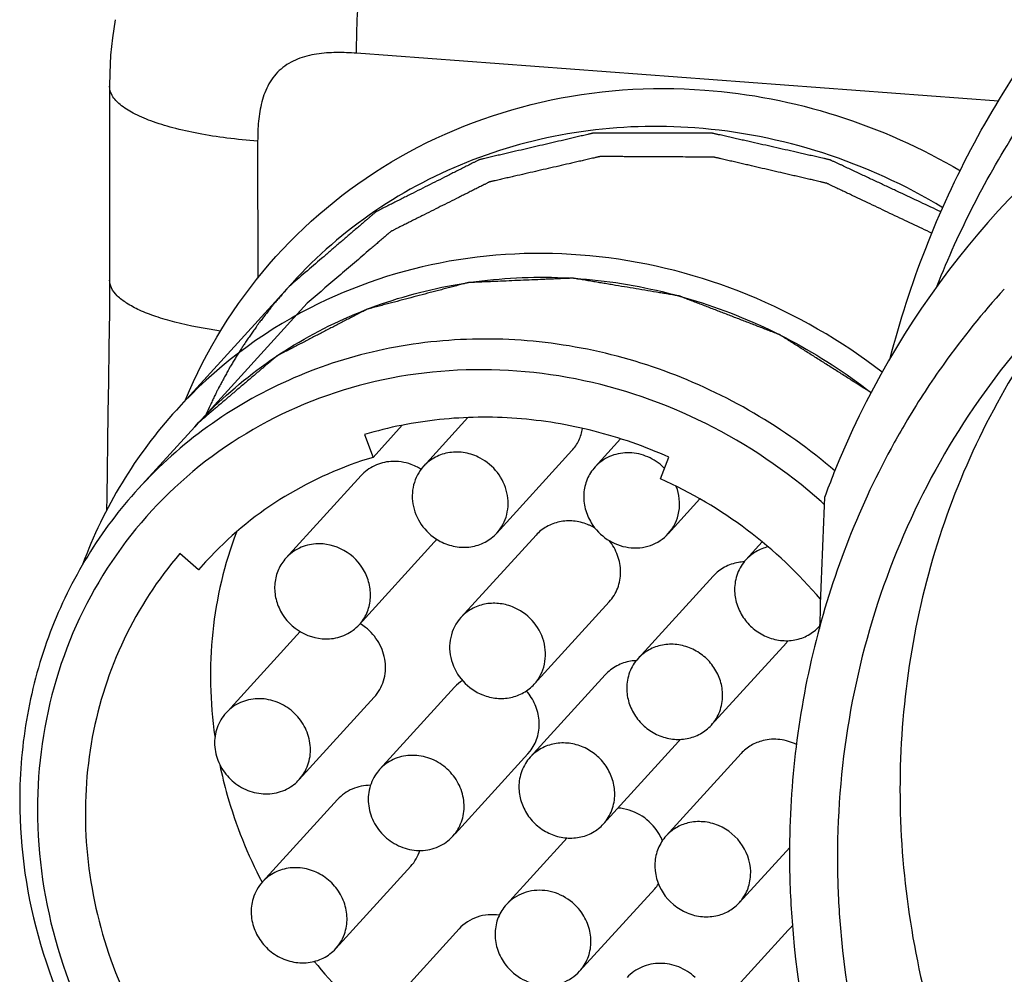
# Model space of a CAD drawing. Header units: millimetres. Extents: x 0 to 420, y 0 to 297.
# Tile 17 of 42: x 156.41 to 164.36, y 110.65 to 118.36. Entities that reach past the tile are written whole.
import ezdxf

# ---------------------------------------------------------------- set-up
doc = ezdxf.new("R2010")
doc.units = ezdxf.units.MM
doc.header["$LTSCALE"] = 23.1
doc.layers.add('COMPONENTS', color=7, linetype='CONTINUOUS')

msp = doc.modelspace()

# ---------------------------------------------------------------- linework, layer by layer
at = {"layer": 'COMPONENTS', "color": 9, "linetype": 'CONTINUOUS'}
for p, q in [((164.30758, 117.70126), (159.12568, 118.08794)), ((158.32718, 117.37835), (158.32736, 116.27055))]:
    msp.add_line(p, q, dxfattribs=at)
at = {"layer": 'COMPONENTS', "color": 7, "linetype": 'CONTINUOUS'}
for p, q in [((157.13119, 117.82173), (157.13144, 116.25572)), ((158.60551, 116.23218), (157.67124, 115.20625)), ((160.02493, 115.14497), (159.66655, 114.75143)), ((157.81911, 115.07159), (157.3646, 114.57249)), ((159.25874, 114.82388), (159.49493, 115.08325)), ((159.19046, 115.00828), (159.25874, 114.82388)), ((161.25757, 114.97314), (161.05086, 114.74616)), ((160.86405, 114.87825), (160.25804, 114.21278)), ((161.57911, 114.65073), (161.64732, 114.82494)), ((159.16165, 114.67627), (158.55564, 114.0108)), ((161.89741, 114.4876), (161.64235, 114.20752)), ((160.57441, 114.19582), (159.9684, 113.53035)), ((159.75314, 114.13763), (159.14713, 113.47216)), ((162.40016, 114.14063), (162.26908, 113.99668)), ((157.84982, 113.91534), (157.69866, 114.0463)), ((157.90612, 113.97885), (157.84982, 113.91534)), ((157.84982, 113.91534), (157.90695, 113.97809)), ((162.0044, 113.86486), (161.39838, 113.1994)), ((161.1659, 113.65718), (160.55989, 112.99171)), ((158.66954, 113.41687), (158.10951, 112.8019)), ((162.59589, 113.32622), (161.98987, 112.66075)), ((161.1337, 113.06758), (160.52769, 112.40211)), ((159.91735, 112.96759), (159.31133, 112.30212)), ((159.26834, 112.88625), (158.66233, 112.22079)), ((161.72519, 112.52894), (161.11918, 111.86347)), ((160.50884, 112.42894), (159.92102, 111.78346)), ((160.50846, 112.42865), (160.52625, 112.44964)), ((162.23111, 112.43209), (161.62509, 111.76662)), ((159.31182, 112.30248), (159.29392, 112.28142)), ((158.97209, 112.06008), (158.36607, 111.39461)), ((159.90234, 111.76312), (159.92024, 111.78418)), ((160.82467, 111.74954), (160.33523, 111.21208)), ((162.62267, 111.6739), (162.21659, 111.22798)), ((159.56358, 111.52143), (158.95756, 110.85597)), ((161.53273, 111.3389), (160.92672, 110.67343)), ((159.95362, 111.01514), (159.3476, 110.34967)), ((162.6101, 111.00503), (162.00409, 110.33956))]:
    msp.add_line(p, q, dxfattribs=at)
at = {"layer": 'COMPONENTS', "color": 2, "linetype": 'CONTINUOUS'}
for p in [(158.72813, 116.06979), (157.84765, 115.10257)]:
    msp.add_line(p, (157.81911, 115.07159), dxfattribs=at)
at = {"layer": 'COMPONENTS', "color": 7, "linetype": 'CONTINUOUS'}
for points in [[(157.17653, 118.35899), (157.15421, 118.21294), (157.1402, 118.07176), (157.13273, 117.92829), (157.13117, 117.82178)], [(157.13143, 116.25559), (157.13027, 115.99769), (157.12684, 115.71014), (157.1224, 115.43778), (157.11794, 115.183), (157.11401, 114.94485), (157.11087, 114.719), (157.1087, 114.50417), (157.10808, 114.39712)]]:
    msp.add_lwpolyline(points, dxfattribs=at)
for centre, radius, start, end in [((169.49879, 112.08584), 7.02276, 125.366707, 158.163978), ((169.19175, 111.78042), 6.54061, 137.685119, 144.510529), ((160.48717, 112.63887), 3.81063, 117.130622, 137.643129), ((169.21797, 111.76208), 6.5726, 144.513069, 149.190887), ((160.49364, 112.6397), 3.81484, 137.717838, 159.779428), ((169.22784, 111.7562), 6.58409, 149.190961, 151.05194), ((159.41928, 114.3663), 0.42645, 57.756698, 62.207077), ((161.3063, 114.43285), 0.43047, 44.663551, 48.49593), ((160.0828, 111.31932), 3.65202, 40.223861, 65.812696), ((169.65072, 112.01481), 7.19022, 158.088932, 159.770522), ((233.00933, 111.26601), 70.1799, 177.3579301, 178.2237519), ((160.00854, 111.23774), 4.31845, 48.148249, 48.405396), ((160.00885, 111.23808), 4.318, 47.936956, 48.148248), ((160.83577, 113.89377), 0.41768, 65.13081, 68.374373), ((160.83164, 113.885), 0.42737, 58.887435, 65.123583), ((159.49823, 114.3698), 0.34479, 317.677664, 322.971634), ((160.06466, 112.01178), 2.92046, 136.44354, 137.65717), ((162.27057, 113.60176), 0.37809, 92.4659, 99.381269), ((158.93211, 113.11109), 0.43096, 52.049362, 58.947378), ((162.34074, 113.55858), 0.34509, 317.680454, 321.43252), ((161.39988, 112.80448), 0.37809, 92.4659, 99.381269), ((160.17389, 112.73355), 0.34725, 123.837877, 137.549689), ((160.17321, 112.65443), 0.43007, 38.907268, 41.05026), ((158.32587, 112.52728), 0.34485, 128.101553, 137.807354), ((161.47005, 112.7613), 0.34509, 317.680454, 321.43252), ((158.4073, 112.45294), 0.34485, 308.101553, 317.807354), ((159.64838, 111.99502), 0.34403, 322.203309, 328.795282), ((161.20301, 111.56865), 0.42279, 29.620344, 34.827153), ((161.20571, 111.57008), 0.41974, 21.956556, 29.634036), ((161.27716, 111.57151), 0.34557, 317.67566, 326.003769), ((162.86515, 110.77273), 0.34498, 129.292043, 137.677291), ((161.79986, 113.20439), 3.88692, 219.105019, 229.62246)]:
    msp.add_arc(centre, radius, start, end, dxfattribs=at)
for points, knots in [([(163.81246, 116.20874), (163.99035, 116.65731), (164.43273, 117.52099), (165.33405, 118.66094), (166.44069, 119.60425), (167.28821, 120.07926), (167.73053, 120.27445)], [0, 0, 0, 0, 0.2503232, 0.4996793, 0.7492018, 1, 1, 1, 1]), ([(163.43283, 115.6213), (163.58872, 116.22498), (164.04364, 117.39525), (164.76933, 118.42057), (165.18578, 118.87784)], [0, 0, 0, 0, 0.5020098, 1, 1, 1, 1]), ([(157.74453, 115.28889), (157.9095, 115.68518), (158.36831, 116.43074), (159.37643, 117.27243), (160.6077, 117.76141), (161.4961, 117.8239), (161.93648, 117.79103)], [0, 0, 0, 0, 0.2476654, 0.4950877, 0.745208, 1, 1, 1, 1]), ([(161.93648, 117.79103), (162.29651, 117.76417), (163.01685, 117.62367), (163.68618, 117.32384), (164.0012, 117.13852)], [0, 0, 0, 0, 0.4969303, 1, 1, 1, 1]), ([(161.85801, 117.48515), (161.55262, 117.50794), (160.93969, 117.48868), (160.05628, 117.26026), (159.25681, 116.84315), (158.80431, 116.45048), (158.60551, 116.23218)], [0, 0, 0, 0, 0.2551422, 0.5062043, 0.7540115, 1, 1, 1, 1]), ([(163.84532, 116.80655), (163.78934, 116.83279), (163.67739, 116.88528), (163.53746, 116.95088), (163.42551, 117.00336), (163.34154, 117.04273), (163.25758, 117.08209), (163.18761, 117.11489), (163.13164, 117.14113), (163.08966, 117.16082), (163.05467, 117.17722), (163.02669, 117.19034), (163.00569, 117.20018), (162.9882, 117.20838), (162.97421, 117.21494), (162.96546, 117.21903), (162.95847, 117.22233), (162.95409, 117.22435), (162.95104, 117.22583), (162.94927, 117.22657), (162.94739, 117.22692), (162.94507, 117.22748), (162.93948, 117.22872), (162.93111, 117.23064), (162.91994, 117.23316), (162.90878, 117.23568), (162.89389, 117.23905), (162.86784, 117.24495), (162.83062, 117.25337), (162.78595, 117.26348), (162.74129, 117.27359), (162.69663, 117.28369), (162.63708, 117.29717), (162.56264, 117.31402), (162.47331, 117.33423), (162.38399, 117.35445), (162.30955, 117.37129), (162.25, 117.38477), (162.20533, 117.39487), (162.16067, 117.40498), (162.11601, 117.41509), (162.07879, 117.42351), (162.05273, 117.42941), (162.03785, 117.43278), (162.02668, 117.4353), (162.01551, 117.43783), (162.00714, 117.43971), (162.00156, 117.441), (161.99923, 117.44148), (161.99737, 117.44199), (161.9955, 117.44207), (161.99221, 117.44202), (161.98752, 117.44205), (161.98001, 117.44204), (161.97062, 117.44205), (161.9556, 117.44205), (161.93683, 117.44206), (161.9143, 117.44207), (161.88426, 117.44208), (161.84672, 117.44209), (161.80166, 117.44211), (161.74159, 117.44213), (161.66649, 117.44215), (161.57638, 117.44218), (161.48627, 117.44221), (161.39616, 117.44224), (161.32106, 117.44227), (161.26099, 117.44229), (161.21593, 117.4423), (161.17839, 117.44232), (161.14835, 117.44233), (161.12582, 117.44233), (161.10329, 117.44234), (161.08452, 117.44235), (161.0695, 117.44235), (161.06012, 117.44236), (161.05261, 117.44236), (161.04697, 117.44236), (161.04228, 117.44235), (161.03899, 117.44238), (161.03712, 117.44234), (161.03569, 117.44246), (161.03437, 117.44203), (161.03256, 117.44164), (161.02942, 117.44089), (161.02492, 117.43985), (161.01953, 117.43859), (161.01234, 117.43691), (161.00336, 117.43481), (160.98898, 117.43145), (160.971, 117.42725), (160.94943, 117.42221), (160.92786, 117.41717), (160.8991, 117.41045), (160.86315, 117.40205), (160.82001, 117.39198), (160.7625, 117.37854), (160.6906, 117.36174), (160.60432, 117.34159), (160.51804, 117.32143), (160.43176, 117.30128), (160.35986, 117.28448), (160.30234, 117.27104), (160.25921, 117.26097), (160.22326, 117.25257), (160.1945, 117.24585), (160.17293, 117.24081), (160.15495, 117.23661), (160.14057, 117.23325), (160.13159, 117.23115), (160.12439, 117.22948), (160.11991, 117.2284), (160.11674, 117.22772), (160.11498, 117.22722), (160.11339, 117.22632), (160.11134, 117.22534), (160.10647, 117.22286), (160.09915, 117.21919), (160.0894, 117.21427), (160.07965, 117.20936), (160.06664, 117.20281), (160.04389, 117.19134), (160.01138, 117.17496), (159.97237, 117.15531), (159.93336, 117.13566), (159.89435, 117.116), (159.84233, 117.0898), (159.77731, 117.05704), (159.69929, 117.01773), (159.62127, 116.97842), (159.55625, 116.94567), (159.50424, 116.91946), (159.46522, 116.89981), (159.42621, 116.88015), (159.3872, 116.8605), (159.35469, 116.84412), (159.33194, 116.83266), (159.31893, 116.8261), (159.30918, 116.82119), (159.29943, 116.81628), (159.29212, 116.81258), (159.28723, 116.81014), (159.28522, 116.80909), (159.28355, 116.80834), (159.28213, 116.80723), (159.27975, 116.80512), (159.2763, 116.8022), (159.27082, 116.79747), (159.26395, 116.79158), (159.25297, 116.78215), (159.23924, 116.77036), (159.22277, 116.75621), (159.2008, 116.73735), (159.17334, 116.71377), (159.14039, 116.68547), (159.09646, 116.64775), (159.04155, 116.60059), (158.97565, 116.544), (158.90975, 116.48741), (158.82189, 116.41195), (158.71205, 116.31764), (158.62419, 116.24218), (158.58026, 116.20445)], [0, 0, 0, 0, 0.03125, 0.0625, 0.078125, 0.09375, 0.109375, 0.125, 0.1328125, 0.140625, 0.1484375, 0.1523438, 0.15625, 0.1601562, 0.1621094, 0.1640625, 0.1650391, 0.1660156, 0.1665039, 0.166748, 0.1669922, 0.1674805, 0.1679688, 0.1699219, 0.171875, 0.1738281, 0.1757812, 0.1796875, 0.1875, 0.1953125, 0.203125, 0.2109375, 0.21875, 0.234375, 0.25, 0.265625, 0.28125, 0.2890625, 0.296875, 0.3046875, 0.3125, 0.3203125, 0.3242188, 0.3261719, 0.328125, 0.3300781, 0.3320312, 0.3325195, 0.3330078, 0.333252, 0.3334961, 0.3339844, 0.3349609, 0.3359375, 0.3378906, 0.3398438, 0.34375, 0.3476562, 0.3515625, 0.359375, 0.3671875, 0.375, 0.390625, 0.40625, 0.421875, 0.4375, 0.453125, 0.4609375, 0.46875, 0.4765625, 0.4804688, 0.484375, 0.4882812, 0.4921875, 0.4941406, 0.4960938, 0.4970703, 0.4980469, 0.4990234, 0.4995117, 0.4997559, 0.5, 0.5002441, 0.5004883, 0.5009766, 0.5019531, 0.5029297, 0.5039062, 0.5058594, 0.5078125, 0.5117188, 0.515625, 0.5195312, 0.5234375, 0.53125, 0.5390625, 0.546875, 0.5625, 0.578125, 0.59375, 0.609375, 0.625, 0.6328125, 0.640625, 0.6484375, 0.6523438, 0.65625, 0.6601562, 0.6621094, 0.6640625, 0.6650391, 0.6660156, 0.6665039, 0.666748, 0.6669922, 0.6674805, 0.6679688, 0.6699219, 0.671875, 0.6738281, 0.6757812, 0.6796875, 0.6875, 0.6953125, 0.703125, 0.7109375, 0.71875, 0.734375, 0.75, 0.765625, 0.78125, 0.7890625, 0.796875, 0.8046875, 0.8125, 0.8203125, 0.8242188, 0.8261719, 0.828125, 0.8300781, 0.8320312, 0.8325195, 0.8330078, 0.833252, 0.8334961, 0.8339844, 0.8349609, 0.8359375, 0.8378906, 0.8398438, 0.84375, 0.8476562, 0.8515625, 0.859375, 0.8671875, 0.875, 0.890625, 0.90625, 0.921875, 0.9375, 0.96875, 1, 1, 1, 1]), ([(163.85984, 116.84076), (163.55542, 117.02404), (162.90721, 117.32051), (162.2075, 117.45907), (161.85801, 117.48515)], [0, 0, 0, 0, 0.5034584, 1, 1, 1, 1]), ([(163.37021, 115.51126), (163.03898, 115.76619), (162.31008, 116.18746), (161.10069, 116.50036), (159.87338, 116.46779), (159.10132, 116.21095), (158.74945, 116.03021)], [0, 0, 0, 0, 0.2564848, 0.509429, 0.7572594, 1, 1, 1, 1]), ([(157.81907, 115.07155), (157.98154, 115.24996), (158.34447, 115.57584), (158.97687, 115.94758), (159.67643, 116.19094), (160.41839, 116.29754), (161.17709, 116.26418), (161.92649, 116.09233), (162.64076, 115.78835), (163.07711, 115.50472), (163.28178, 115.3451)], [0, 0, 0, 0, 0.1205579, 0.2417765, 0.3642167, 0.4882586, 0.6140534, 0.7415109, 0.8703209, 1, 1, 1, 1]), ([(158.58026, 116.20445), (158.56397, 116.1856), (158.53955, 116.15731), (158.50698, 116.1196), (158.48663, 116.09602), (158.47033, 116.07718), (158.4602, 116.06535), (158.45196, 116.05601), (158.44615, 116.04869), (158.44044, 116.04128), (158.42898, 116.02652), (158.4118, 116.00436), (158.38889, 115.97481), (158.36979, 115.95019), (158.35452, 115.9305), (158.34497, 115.91818), (158.33734, 115.90835), (158.33256, 115.90214), (158.32874, 115.89733), (158.32494, 115.89195), (158.31829, 115.88226), (158.30878, 115.86856), (158.29358, 115.84657), (158.27458, 115.8191), (158.25557, 115.79162), (158.24037, 115.76964), (158.22896, 115.75315), (158.21948, 115.73942), (158.2128, 115.72979), (158.20904, 115.72431), (158.20605, 115.72014), (158.20374, 115.7162), (158.20043, 115.71086), (158.19474, 115.70156), (158.18655, 115.68826), (158.17676, 115.6723), (158.16369, 115.65101), (158.14735, 115.62441), (158.13101, 115.5978), (158.11794, 115.57653), (158.10978, 115.56319), (158.10405, 115.55395), (158.1008, 115.54852), (158.09762, 115.54251), (158.09363, 115.5352), (158.08725, 115.5234), (158.07927, 115.50868), (158.0665, 115.48511), (158.05054, 115.45566), (158.03139, 115.42031), (158.01704, 115.39379), (158.00745, 115.37612), (158.0035, 115.36876), (158.00022, 115.36286), (157.99737, 115.35699), (157.99256, 115.34672), (157.9856, 115.33204), (157.97451, 115.30856), (157.96064, 115.2792), (157.93845, 115.23224), (157.9218, 115.19701), (157.9107, 115.17353)], [0, 0, 0, 0, 0.0625, 0.09375, 0.125, 0.140625, 0.15625, 0.1640625, 0.171875, 0.1796875, 0.1875, 0.21875, 0.25, 0.28125, 0.296875, 0.3125, 0.3203125, 0.328125, 0.3320312, 0.3359375, 0.34375, 0.359375, 0.375, 0.40625, 0.4375, 0.453125, 0.46875, 0.484375, 0.4921875, 0.4960938, 0.5, 0.5039062, 0.5078125, 0.515625, 0.53125, 0.546875, 0.5625, 0.59375, 0.625, 0.640625, 0.65625, 0.6640625, 0.6679688, 0.671875, 0.6796875, 0.6875, 0.703125, 0.71875, 0.75, 0.78125, 0.8125, 0.8203125, 0.828125, 0.8320312, 0.8359375, 0.84375, 0.859375, 0.875, 0.90625, 0.9375, 1, 1, 1, 1]), ([(164.65102, 115.91428), (164.3886, 115.6261), (163.91616, 114.99676), (163.39594, 113.93397), (163.07806, 112.78376), (163.00799, 111.98665), (163.00806, 111.5867)], [0, 0, 0, 0, 0.2472172, 0.4956453, 0.7463179, 1, 1, 1, 1]), ([(164.6883, 115.88849), (164.3076, 115.35316), (163.7094, 114.14292), (163.51296, 112.80929), (163.51307, 112.14126)], [0, 0, 0, 0, 0.4957946, 1, 1, 1, 1]), ([(162.98938, 114.71343), (162.78553, 114.88816), (162.34698, 115.20111), (161.61995, 115.54382), (160.85001, 115.74735), (160.06544, 115.80371), (159.29495, 115.71049), (158.56699, 115.47053), (157.90903, 115.09265), (157.53256, 114.7569), (157.36465, 114.57253)], [0, 0, 0, 0, 0.1296405, 0.2585204, 0.3860926, 0.5119881, 0.6360732, 0.7584787, 0.8795908, 1, 1, 1, 1]), ([(162.87537, 114.46734), (162.59528, 114.71597), (161.97048, 115.13985), (160.91047, 115.50508), (159.80831, 115.57094), (158.75101, 115.32879), (157.82372, 114.79522), (157.1034, 114.01168), (156.64952, 113.04397), (156.54898, 112.33366), (156.54904, 111.97796)], [0, 0, 0, 0, 0.1305969, 0.2597538, 0.3865121, 0.5106283, 0.632688, 0.7539566, 0.875967, 1, 1, 1, 1]), ([(161.64732, 114.82494), (161.45265, 114.91211), (161.04999, 115.05306), (160.42304, 115.15655), (159.7955, 115.14811), (159.38722, 115.06702), (159.19046, 115.00828)], [0, 0, 0, 0, 0.2546336, 0.5063962, 0.7548575, 1, 1, 1, 1]), ([(160.86407, 114.87828), (160.88647, 114.90288), (160.92447, 114.95926), (160.94475, 115.02409), (160.95028, 115.05727)], [0, 0, 0, 0, 0.4972402, 1, 1, 1, 1]), ([(160.12302, 114.81871), (160.0854, 114.83852), (160.00448, 114.86671), (159.87766, 114.86931), (159.75904, 114.83148), (159.6936, 114.78112), (159.66666, 114.75155)], [0, 0, 0, 0, 0.2580926, 0.5105876, 0.7571888, 1, 1, 1, 1]), ([(163.46637, 114.94302), (163.1893, 114.44211), (162.76128, 113.35529), (162.62093, 112.19675), (162.62102, 111.61558)], [0, 0, 0, 0, 0.4962118, 1, 1, 1, 1]), ([(159.25874, 114.82388), (159.01025, 114.74969), (158.53217, 114.53862), (158.12517, 114.21029), (157.94821, 114.02418)], [0, 0, 0, 0, 0.5024372, 1, 1, 1, 1]), ([(159.40225, 114.79039), (159.35671, 114.7873), (159.26666, 114.76465), (159.19179, 114.70935), (159.16164, 114.67624)], [0, 0, 0, 0, 0.5047734, 1, 1, 1, 1]), ([(159.61812, 114.74355), (159.60143, 114.75234), (159.53364, 114.78256), (159.45742, 114.79413), (159.40225, 114.79039)], [0, 0, 0, 0, 0.2544137, 1, 1, 1, 1]), ([(160.25793, 114.21267), (160.29613, 114.25459), (160.3384, 114.33445), (160.3527, 114.44978), (160.33998, 114.56904), (160.273, 114.70973), (160.17692, 114.79031), (160.12302, 114.81871)], [0, 0, 0, 0, 0.2397502, 0.3627923, 0.4879762, 0.7424716, 1, 1, 1, 1]), ([(161.59156, 114.75523), (161.5531, 114.78926), (161.46394, 114.84343), (161.31231, 114.87087), (161.1645, 114.83985), (161.08306, 114.78152), (161.05081, 114.7461)], [0, 0, 0, 0, 0.2586748, 0.5122936, 0.7587268, 1, 1, 1, 1]), ([(159.66666, 114.75155), (159.62846, 114.70962), (159.58618, 114.62976), (159.57189, 114.51443), (159.5846, 114.39518), (159.65158, 114.25448), (159.74766, 114.1739), (159.80157, 114.14551)], [0, 0, 0, 0, 0.2397502, 0.3627923, 0.4879762, 0.7424716, 1, 1, 1, 1]), ([(161.05081, 114.7461), (161.0244, 114.7171), (160.98101, 114.64883), (160.95373, 114.52998), (160.96588, 114.40637), (160.99912, 114.32936), (161.02105, 114.29395)], [0, 0, 0, 0, 0.2429862, 0.4896284, 0.7420287, 1, 1, 1, 1]), ([(157.36465, 114.57253), (157.21153, 114.40442), (156.93587, 114.03727), (156.63233, 113.41724), (156.44687, 112.74621), (156.40598, 112.28118), (156.40602, 112.04786)], [0, 0, 0, 0, 0.2472238, 0.4956582, 0.7463256, 1, 1, 1, 1]), ([(161.64241, 114.20758), (161.68676, 114.25629), (161.74844, 114.38491), (161.73158, 114.52537), (161.70718, 114.5891)], [0, 0, 0, 0, 0.4911832, 1, 1, 1, 1]), ([(160.9897, 114.28205), (160.95384, 114.29626), (160.8785, 114.31465), (160.7637, 114.30875), (160.65775, 114.26953), (160.59908, 114.22289), (160.5745, 114.19591)], [0, 0, 0, 0, 0.2574961, 0.5095525, 0.7563849, 1, 1, 1, 1]), ([(161.02105, 114.29395), (161.05355, 114.24146), (161.14221, 114.15019), (161.28986, 114.09361), (161.4115, 114.0907), (161.5268, 114.11508), (161.60371, 114.16507), (161.64241, 114.20758)], [0, 0, 0, 0, 0.2573754, 0.5119783, 0.6372385, 0.7603226, 1, 1, 1, 1]), ([(158.15545, 114.22076), (158.05778, 113.96186), (157.92874, 113.41149), (157.94132, 112.84693), (157.98115, 112.56813)], [0, 0, 0, 0, 0.4955995, 1, 1, 1, 1]), ([(159.80157, 114.14551), (159.83919, 114.12569), (159.92011, 114.0975), (160.04693, 114.0949), (160.16554, 114.13273), (160.23099, 114.1831), (160.25793, 114.21267)], [0, 0, 0, 0, 0.2580926, 0.5105876, 0.7571888, 1, 1, 1, 1]), ([(161.16582, 113.65708), (161.19499, 113.68911), (161.24189, 113.76582), (161.2652, 113.89936), (161.24038, 114.03537), (161.19412, 114.1166), (161.16509, 114.1526)], [0, 0, 0, 0, 0.2421169, 0.4885785, 0.7415288, 1, 1, 1, 1]), ([(158.79624, 114.12492), (158.75073, 114.12184), (158.66074, 114.09921), (158.58589, 114.04399), (158.55575, 114.01091)], [0, 0, 0, 0, 0.5047761, 1, 1, 1, 1]), ([(159.14701, 113.47205), (159.1721, 113.49958), (159.2138, 113.5638), (159.2426, 113.67554), (159.23586, 113.79292), (159.18107, 113.94235), (159.03665, 114.09105), (158.87386, 114.13018), (158.79624, 114.12492)], [0, 0, 0, 0, 0.1201245, 0.2418843, 0.3663007, 0.4934191, 0.7490893, 1, 1, 1, 1]), ([(162.44776, 114.10138), (162.41358, 114.0932), (162.34757, 114.06698), (162.29234, 114.02222), (162.26896, 113.99654)], [0, 0, 0, 0, 0.5029742, 1, 1, 1, 1]), ([(157.69866, 114.0463), (157.51958, 113.83789), (157.2144, 113.3682), (156.95598, 112.56503), (156.9089, 111.70981), (157.07515, 110.85538), (157.44323, 110.05283), (157.99063, 109.3498), (158.68379, 108.78803), (159.22013, 108.52814), (159.49788, 108.43193)], [0, 0, 0, 0, 0.1195106, 0.2402455, 0.3630069, 0.4880659, 0.6151495, 0.743523, 0.8721598, 1, 1, 1, 1]), ([(158.55575, 114.01091), (158.53067, 113.98338), (158.48897, 113.91917), (158.46016, 113.80742), (158.4669, 113.69004), (158.5217, 113.54061), (158.66611, 113.39192), (158.82891, 113.35278), (158.90653, 113.35804)], [0, 0, 0, 0, 0.1201245, 0.2418843, 0.3663007, 0.4934191, 0.7490893, 1, 1, 1, 1]), ([(162.26896, 113.99654), (162.23988, 113.9646), (162.19317, 113.88821), (162.17778, 113.80021), (162.17778, 113.75624)], [0, 0, 0, 0, 0.4955165, 1, 1, 1, 1]), ([(162.20894, 113.97479), (162.16993, 113.96833), (162.09392, 113.94296), (162.03062, 113.89365), (162.00438, 113.86483)], [0, 0, 0, 0, 0.5036759, 1, 1, 1, 1]), ([(162.17778, 113.75624), (162.17779, 113.71696), (162.1903, 113.63718), (162.24311, 113.52785), (162.3252, 113.43679), (162.42917, 113.37224), (162.54577, 113.34004), (162.66458, 113.34342), (162.77457, 113.3824), (162.83535, 113.43034), (162.86068, 113.45817)], [0, 0, 0, 0, 0.1247154, 0.2519509, 0.3805336, 0.5088702, 0.6354338, 0.7592965, 0.8804776, 1, 1, 1, 1]), ([(160.38368, 113.61658), (160.3478, 113.6308), (160.2724, 113.64919), (160.15753, 113.64326), (160.05152, 113.60395), (159.99286, 113.55722), (159.96828, 113.53021)], [0, 0, 0, 0, 0.2574745, 0.5095678, 0.7563815, 1, 1, 1, 1]), ([(160.56001, 112.99185), (160.60051, 113.03635), (160.6442, 113.12244), (160.65474, 113.24558), (160.63485, 113.37178), (160.55355, 113.51662), (160.44366, 113.59281), (160.38368, 113.61658)], [0, 0, 0, 0, 0.2394686, 0.36273, 0.4882792, 0.7432492, 1, 1, 1, 1]), ([(159.96828, 113.53021), (159.92778, 113.48571), (159.88409, 113.39962), (159.87354, 113.27648), (159.89344, 113.15028), (159.97474, 113.00544), (160.08463, 112.92925), (160.1446, 112.90548)], [0, 0, 0, 0, 0.2394686, 0.36273, 0.4882792, 0.7432492, 1, 1, 1, 1]), ([(158.90653, 113.35804), (158.95204, 113.36113), (159.04202, 113.38375), (159.11688, 113.43897), (159.14701, 113.47205)], [0, 0, 0, 0, 0.5047761, 1, 1, 1, 1]), ([(159.26868, 112.88665), (159.30287, 112.9243), (159.35537, 113.01747), (159.36718, 113.17817), (159.31357, 113.33356), (159.24019, 113.41734), (159.19714, 113.45092)], [0, 0, 0, 0, 0.2408717, 0.4873878, 0.7414291, 1, 1, 1, 1]), ([(162.08116, 112.90119), (162.08116, 112.94046), (162.06865, 113.02025), (162.01583, 113.12958), (161.93374, 113.22063), (161.82978, 113.28518), (161.71318, 113.31739), (161.59437, 113.314), (161.48438, 113.27503), (161.4236, 113.22708), (161.39826, 113.19925)], [0, 0, 0, 0, 0.1247154, 0.2519509, 0.3805336, 0.5088702, 0.6354338, 0.7592965, 0.8804776, 1, 1, 1, 1]), ([(161.39826, 113.19925), (161.36919, 113.16731), (161.32248, 113.09093), (161.30708, 113.00293), (161.30709, 112.95895)], [0, 0, 0, 0, 0.4955165, 1, 1, 1, 1]), ([(161.33825, 113.17751), (161.29923, 113.17105), (161.22323, 113.14568), (161.15992, 113.09636), (161.13369, 113.06755)], [0, 0, 0, 0, 0.5036759, 1, 1, 1, 1]), ([(160.1446, 112.90548), (160.18049, 112.89126), (160.25588, 112.87287), (160.37075, 112.8788), (160.47676, 112.91811), (160.53543, 112.96484), (160.56001, 112.99185)], [0, 0, 0, 0, 0.2574745, 0.5095678, 0.7563815, 1, 1, 1, 1]), ([(160.52625, 112.44964), (160.55151, 112.48219), (160.59084, 112.55784), (160.60696, 112.68544), (160.57997, 112.81377), (160.53545, 112.89038), (160.50788, 112.92454)], [0, 0, 0, 0, 0.2421819, 0.4889332, 0.7419161, 1, 1, 1, 1]), ([(161.30709, 112.95895), (161.30709, 112.91968), (161.3196, 112.83989), (161.37242, 112.73057), (161.45451, 112.63951), (161.55847, 112.57496), (161.67507, 112.54275), (161.79388, 112.54614), (161.90387, 112.58512), (161.96465, 112.63306), (161.98999, 112.66089)], [0, 0, 0, 0, 0.1247154, 0.2519509, 0.3805336, 0.5088702, 0.6354338, 0.7592965, 0.8804776, 1, 1, 1, 1]), ([(161.98999, 112.66089), (162.01906, 112.69283), (162.06577, 112.76922), (162.08117, 112.85722), (162.08116, 112.90119)], [0, 0, 0, 0, 0.4955165, 1, 1, 1, 1]), ([(158.66279, 112.22133), (158.69369, 112.2554), (158.74252, 112.33788), (158.76212, 112.48102), (158.72757, 112.62442), (158.64424, 112.74889), (158.52357, 112.83836), (158.38116, 112.88088), (158.23594, 112.87028), (158.1495, 112.82718), (158.11308, 112.79865)], [0, 0, 0, 0, 0.1203868, 0.2431007, 0.3692642, 0.4980633, 0.6273695, 0.7548124, 0.8789152, 1, 1, 1, 1]), ([(158.07038, 112.75889), (158.03948, 112.72482), (157.99065, 112.64234), (157.97104, 112.4992), (158.0056, 112.35579), (158.08892, 112.23133), (158.2096, 112.14186), (158.352, 112.09934), (158.49723, 112.10994), (158.58367, 112.15304), (158.62009, 112.18157)], [0, 0, 0, 0, 0.1203868, 0.2431007, 0.3692642, 0.4980633, 0.6273695, 0.7548124, 0.8789152, 1, 1, 1, 1]), ([(161.21047, 112.10391), (161.21046, 112.14318), (161.19795, 112.22297), (161.14514, 112.33229), (161.06305, 112.42335), (160.95908, 112.4879), (160.84248, 112.52011), (160.72367, 112.51672), (160.61369, 112.47775), (160.5529, 112.4298), (160.52757, 112.40197)], [0, 0, 0, 0, 0.1247154, 0.2519509, 0.3805336, 0.5088702, 0.6354338, 0.7592965, 0.8804776, 1, 1, 1, 1]), ([(162.40719, 112.53616), (162.37353, 112.52785), (162.30856, 112.50161), (162.25414, 112.45739), (162.23106, 112.43204)], [0, 0, 0, 0, 0.5028973, 1, 1, 1, 1]), ([(162.6785, 112.504), (162.63656, 112.52482), (162.54617, 112.55243), (162.45153, 112.54712), (162.40719, 112.53616)], [0, 0, 0, 0, 0.5062477, 1, 1, 1, 1]), ([(159.94264, 111.81678), (159.96647, 111.8561), (159.99895, 111.94635), (159.99311, 112.09082), (159.93575, 112.22672), (159.83481, 112.33636), (159.70352, 112.40578), (159.55862, 112.42549), (159.4193, 112.39221), (159.34254, 112.33622), (159.31174, 112.30255)], [0, 0, 0, 0, 0.1212506, 0.2454924, 0.3730112, 0.5022952, 0.6309947, 0.7570418, 0.8796589, 1, 1, 1, 1]), ([(158.02153, 112.3393), (158.03872, 112.25757), (158.11928, 111.93128), (158.24545, 111.61642), (158.36235, 111.39266)], [0, 0, 0, 0, 0.2485743, 1, 1, 1, 1]), ([(160.52757, 112.40197), (160.49849, 112.37003), (160.45178, 112.29365), (160.43639, 112.20564), (160.43639, 112.16167)], [0, 0, 0, 0, 0.4955165, 1, 1, 1, 1]), ([(159.29392, 112.28142), (159.26488, 112.244), (159.22163, 112.15491), (159.21463, 112.0058), (159.26401, 111.86157), (159.36214, 111.7424), (159.49516, 111.66449), (159.64494, 111.63909), (159.79034, 111.67059), (159.87051, 111.72817), (159.90242, 111.76305)], [0, 0, 0, 0, 0.1207868, 0.2443998, 0.3715326, 0.5008685, 0.6299618, 0.756489, 0.8794617, 1, 1, 1, 1]), ([(159.23783, 112.17507), (159.18796, 112.17497), (159.08811, 112.15529), (159.00491, 112.09613), (158.97206, 112.06006)], [0, 0, 0, 0, 0.505484, 1, 1, 1, 1]), ([(160.43639, 112.16167), (160.4364, 112.1224), (160.44891, 112.04261), (160.50173, 111.93329), (160.58382, 111.84223), (160.68778, 111.77768), (160.80438, 111.74547), (160.92319, 111.74886), (161.03318, 111.78783), (161.09396, 111.83578), (161.11929, 111.86361)], [0, 0, 0, 0, 0.1247154, 0.2519509, 0.3805336, 0.5088702, 0.6354338, 0.7592965, 0.8804776, 1, 1, 1, 1]), ([(161.11929, 111.86361), (161.14837, 111.89555), (161.19508, 111.97193), (161.21048, 112.05994), (161.21047, 112.10391)], [0, 0, 0, 0, 0.4955165, 1, 1, 1, 1]), ([(163.51307, 112.14126), (163.51318, 111.46698), (163.71768, 110.09815), (164.58537, 108.20591), (165.94207, 106.59894), (167.67613, 105.41004), (169.64649, 104.73671), (171.69297, 104.63856), (173.64333, 105.12806), (174.77717, 105.82954), (175.26843, 106.25317)], [0, 0, 0, 0, 0.1243824, 0.2511871, 0.3794115, 0.5076172, 0.6343721, 0.7586847, 0.8803369, 1, 1, 1, 1]), ([(156.40602, 112.04786), (156.40609, 111.65816), (156.52316, 110.86713), (157.02033, 109.77183), (157.7986, 108.83836), (158.79502, 108.14253), (159.92994, 107.74033), (161.11275, 107.66654), (162.2458, 107.92954), (162.91011, 108.32119), (163.19987, 108.55968)], [0, 0, 0, 0, 0.12431, 0.2510325, 0.3791856, 0.5073609, 0.6341456, 0.7585407, 0.8802892, 1, 1, 1, 1]), ([(156.54904, 111.97796), (156.5491, 111.60101), (156.66417, 110.83568), (157.15212, 109.77889), (157.9145, 108.8836), (158.8878, 108.22471), (159.9919, 107.85697), (161.13592, 107.81347), (162.22228, 108.10037), (162.85003, 108.50167), (163.12074, 108.74267)], [0, 0, 0, 0, 0.1244212, 0.2512831, 0.379558, 0.5077849, 0.6345197, 0.7587763, 0.8803648, 1, 1, 1, 1]), ([(161.55007, 111.81011), (161.51439, 111.86139), (161.42001, 111.9486), (161.29708, 111.98716), (161.23567, 111.99154)], [0, 0, 0, 0, 0.5036611, 1, 1, 1, 1]), ([(161.80118, 111.8707), (161.7675, 111.86237), (161.7025, 111.83611), (161.64805, 111.79186), (161.62497, 111.76649)], [0, 0, 0, 0, 0.5028146, 1, 1, 1, 1]), ([(162.21671, 111.22811), (162.24353, 111.25759), (162.2874, 111.32722), (162.32346, 111.48909), (162.26309, 111.70363), (162.09115, 111.84585), (161.926, 111.88681), (161.84114, 111.88057), (161.80118, 111.8707)], [0, 0, 0, 0, 0.1203868, 0.2426488, 0.4926573, 0.7484427, 0.8756827, 1, 1, 1, 1]), ([(161.62497, 111.76649), (161.59815, 111.737), (161.55428, 111.66738), (161.51822, 111.50551), (161.57859, 111.29097), (161.75053, 111.14875), (161.91568, 111.10779), (162.00054, 111.11403), (162.0405, 111.1239)], [0, 0, 0, 0, 0.1203868, 0.2426488, 0.4926573, 0.7484427, 0.8756827, 1, 1, 1, 1]), ([(162.62102, 111.61558), (162.62105, 111.43581), (162.64824, 110.71162), (162.78349, 109.99193), (162.94039, 109.47039)], [0, 0, 0, 0, 0.2481614, 1, 1, 1, 1]), ([(163.00806, 111.5867), (163.00809, 111.42795), (163.03048, 110.78859), (163.14178, 110.15267), (163.27134, 109.6897)], [0, 0, 0, 0, 0.2482409, 1, 1, 1, 1]), ([(159.03319, 110.98961), (159.04565, 111.03072), (159.05575, 111.11929), (159.02526, 111.25006), (158.95369, 111.3663), (158.84912, 111.45507), (158.72314, 111.50662), (158.58954, 111.51479), (158.46362, 111.47807), (158.39424, 111.42557), (158.36597, 111.3945)], [0, 0, 0, 0, 0.122563, 0.2482521, 0.3764567, 0.5054546, 0.6332209, 0.7582313, 0.8801461, 1, 1, 1, 1]), ([(160.94406, 111.14464), (160.90984, 111.19382), (160.82001, 111.27808), (160.64839, 111.33745), (160.47123, 111.31867), (160.37264, 111.25317), (160.33511, 111.21194)], [0, 0, 0, 0, 0.2581223, 0.5128984, 0.7597589, 1, 1, 1, 1]), ([(158.29044, 111.26097), (158.27798, 111.21986), (158.26788, 111.13129), (158.29837, 111.00052), (158.36995, 110.88428), (158.47451, 110.79551), (158.60049, 110.74396), (158.73409, 110.73579), (158.86001, 110.77251), (158.92939, 110.82501), (158.95766, 110.85608)], [0, 0, 0, 0, 0.122563, 0.2482521, 0.3764567, 0.5054546, 0.6332209, 0.7582313, 0.8801461, 1, 1, 1, 1]), ([(160.33511, 111.21194), (160.30753, 111.18163), (160.26267, 111.10978), (160.23697, 110.98468), (160.25432, 110.85567), (160.29298, 110.77666), (160.31789, 110.74086)], [0, 0, 0, 0, 0.2425983, 0.4891532, 0.7417697, 1, 1, 1, 1]), ([(162.0405, 111.1239), (162.07418, 111.13222), (162.13918, 111.15848), (162.19363, 111.20274), (162.21671, 111.22811)], [0, 0, 0, 0, 0.5028146, 1, 1, 1, 1]), ([(160.27775, 111.12588), (160.21868, 111.13459), (160.09619, 111.12538), (159.99265, 111.058), (159.9536, 111.01511)], [0, 0, 0, 0, 0.5072449, 1, 1, 1, 1]), ([(160.92684, 110.67357), (160.95442, 110.70387), (160.99928, 110.77573), (161.02498, 110.90083), (161.00762, 111.02984), (160.96897, 111.10884), (160.94406, 111.14464)], [0, 0, 0, 0, 0.2425983, 0.4891532, 0.7417697, 1, 1, 1, 1]), ([(160.31789, 110.74086), (160.35211, 110.69169), (160.44194, 110.60743), (160.61356, 110.54805), (160.79072, 110.56683), (160.88931, 110.63234), (160.92684, 110.67357)], [0, 0, 0, 0, 0.2581223, 0.5128984, 0.7597589, 1, 1, 1, 1]), ([(161.85897, 110.62322), (161.8207, 110.6589), (161.73109, 110.71628), (161.57698, 110.74691), (161.42592, 110.71701), (161.34263, 110.65786), (161.3098, 110.6218)], [0, 0, 0, 0, 0.2587038, 0.5124183, 0.7588699, 1, 1, 1, 1])]:
    msp.add_open_spline(points, degree=3, knots=knots, dxfattribs=at)
at = {"layer": 'COMPONENTS', "color": 9, "linetype": 'CONTINUOUS'}
for points, knots in [([(159.12568, 118.08794), (159.12564, 118.295), (159.14661, 118.70212), (159.21614, 119.19353), (159.29895, 119.54891), (159.3666, 119.76594), (159.43944, 119.93652), (159.49796, 120.02994), (159.52943, 120.0645)], [0, 0, 0, 0, 0.3041783, 0.5979331, 0.7277135, 0.8399715, 0.9313276, 1, 1, 1, 1]), ([(159.12568, 118.08794), (159.07176, 118.09196), (158.96405, 118.09649), (158.80341, 118.08612), (158.64822, 118.04833), (158.51, 117.96845), (158.41091, 117.84369), (158.35586, 117.69512), (158.33104, 117.53806), (158.32717, 117.43171), (158.32718, 117.37835)], [0, 0, 0, 0, 0.1279288, 0.25477, 0.3798502, 0.5028277, 0.625073, 0.7486042, 0.8737335, 1, 1, 1, 1]), ([(158.32718, 117.37835), (158.24435, 117.38453), (158.08423, 117.4004), (157.85543, 117.43577), (157.64996, 117.48118), (157.47323, 117.5353), (157.32938, 117.59661), (157.22169, 117.66401), (157.15049, 117.73713), (157.13118, 117.79571), (157.13118, 117.82173)], [0, 0, 0, 0, 0.1863266, 0.3607922, 0.5191187, 0.6580078, 0.7749365, 0.8689106, 0.9416047, 1, 1, 1, 1]), ([(158.02751, 115.84419), (157.90372, 115.86154), (157.72738, 115.89393), (157.51061, 115.95722), (157.37962, 116.00784), (157.27407, 116.06306), (157.19549, 116.12226), (157.14449, 116.1857), (157.13147, 116.23374), (157.13144, 116.25559)], [0, 0, 0, 0, 0.3620121, 0.517717, 0.6534889, 0.7680955, 0.8616662, 0.9367133, 1, 1, 1, 1])]:
    msp.add_open_spline(points, degree=3, knots=knots, dxfattribs=at)
at = {"layer": 'COMPONENTS', "color": 2, "linetype": 'CONTINUOUS'}
for points, knots in [([(163.77214, 116.6334), (163.71882, 116.65871), (163.61218, 116.70933), (163.47887, 116.7726), (163.37223, 116.82323), (163.29225, 116.86119), (163.21227, 116.89916), (163.14562, 116.9308), (163.0923, 116.95611), (163.0523, 116.97509), (163.01898, 116.99091), (162.99232, 117.00357), (162.97232, 117.01306), (162.95566, 117.02097), (162.94233, 117.0273), (162.934, 117.03125), (162.92733, 117.03442), (162.92316, 117.03637), (162.92026, 117.0378), (162.91857, 117.03852), (162.91678, 117.03885), (162.91457, 117.0394), (162.90924, 117.04062), (162.90125, 117.04248), (162.8906, 117.04494), (162.87995, 117.04741), (162.86575, 117.05069), (162.8409, 117.05645), (162.8054, 117.06466), (162.7628, 117.07452), (162.72021, 117.08438), (162.67761, 117.09425), (162.62081, 117.10739), (162.54981, 117.12383), (162.46461, 117.14355), (162.37941, 117.16327), (162.30841, 117.17971), (162.25161, 117.19285), (162.20901, 117.20272), (162.16642, 117.21258), (162.12382, 117.22244), (162.08832, 117.23066), (162.06347, 117.23641), (162.04927, 117.23969), (162.03862, 117.24216), (162.02797, 117.24463), (162.01998, 117.24646), (162.01466, 117.24772), (162.01244, 117.24819), (162.01066, 117.24868), (162.00888, 117.24877), (162.00574, 117.24874), (162.00126, 117.24879), (161.99408, 117.24882), (161.98512, 117.24887), (161.97078, 117.24895), (161.95285, 117.24904), (161.93134, 117.24916), (161.90266, 117.24932), (161.86681, 117.24951), (161.82378, 117.24974), (161.76642, 117.25006), (161.69471, 117.25044), (161.60866, 117.25091), (161.52261, 117.25138), (161.43657, 117.25184), (161.36486, 117.25223), (161.30749, 117.25254), (161.26447, 117.25278), (161.22862, 117.25297), (161.19993, 117.25313), (161.17842, 117.25324), (161.15691, 117.25336), (161.13898, 117.25346), (161.12464, 117.25353), (161.11568, 117.25358), (161.10851, 117.25362), (161.10313, 117.25365), (161.09865, 117.25367), (161.09551, 117.25371), (161.09372, 117.25368), (161.09236, 117.2538), (161.09107, 117.25339), (161.08932, 117.25302), (161.08627, 117.2523), (161.08191, 117.25131), (161.07668, 117.2501), (161.0697, 117.2485), (161.06099, 117.24649), (161.04703, 117.24328), (161.0296, 117.23927), (161.00867, 117.23446), (160.98774, 117.22965), (160.95984, 117.22323), (160.92496, 117.21521), (160.88311, 117.20559), (160.82731, 117.19276), (160.75755, 117.17671), (160.67385, 117.15747), (160.59014, 117.13822), (160.50644, 117.11897), (160.43668, 117.10293), (160.38088, 117.09009), (160.33903, 117.08047), (160.30415, 117.07245), (160.27625, 117.06603), (160.25532, 117.06122), (160.23789, 117.05721), (160.22393, 117.054), (160.21522, 117.05199), (160.20824, 117.0504), (160.20389, 117.04937), (160.20081, 117.04872), (160.19911, 117.04824), (160.19759, 117.04739), (160.19563, 117.04645), (160.19098, 117.04409), (160.18399, 117.0406), (160.17467, 117.03592), (160.16535, 117.03125), (160.15293, 117.02502), (160.13119, 117.01411), (160.10013, 116.99853), (160.06285, 116.97983), (160.02558, 116.96113), (159.98831, 116.94243), (159.93861, 116.9175), (159.87649, 116.88634), (159.80194, 116.84894), (159.7274, 116.81154), (159.66527, 116.78038), (159.61558, 116.75545), (159.5783, 116.73675), (159.54103, 116.71805), (159.50376, 116.69935), (159.4727, 116.68377), (159.45095, 116.67286), (159.43853, 116.66663), (159.42921, 116.66195), (159.41989, 116.65729), (159.41291, 116.65377), (159.40824, 116.65145), (159.40632, 116.65044), (159.40472, 116.64973), (159.40336, 116.64867), (159.40107, 116.64664), (159.39776, 116.64384), (159.39248, 116.6393), (159.38587, 116.63364), (159.37531, 116.62458), (159.3621, 116.61326), (159.34625, 116.59967), (159.32512, 116.58156), (159.2987, 116.55891), (159.267, 116.53174), (159.22474, 116.49551), (159.17191, 116.45022), (159.10851, 116.39587), (159.04512, 116.34153), (158.96059, 116.26907), (158.85493, 116.17849), (158.7704, 116.10603), (158.72813, 116.0698)], [0, 0, 0, 0, 0.03125, 0.0625, 0.078125, 0.09375, 0.109375, 0.125, 0.1328125, 0.140625, 0.1484375, 0.1523438, 0.15625, 0.1601562, 0.1621094, 0.1640625, 0.1650391, 0.1660156, 0.1665039, 0.166748, 0.1669922, 0.1674805, 0.1679688, 0.1699219, 0.171875, 0.1738281, 0.1757812, 0.1796875, 0.1875, 0.1953125, 0.203125, 0.2109375, 0.21875, 0.234375, 0.25, 0.265625, 0.28125, 0.2890625, 0.296875, 0.3046875, 0.3125, 0.3203125, 0.3242188, 0.3261719, 0.328125, 0.3300781, 0.3320312, 0.3325195, 0.3330078, 0.333252, 0.3334961, 0.3339844, 0.3349609, 0.3359375, 0.3378906, 0.3398438, 0.34375, 0.3476562, 0.3515625, 0.359375, 0.3671875, 0.375, 0.390625, 0.40625, 0.421875, 0.4375, 0.453125, 0.4609375, 0.46875, 0.4765625, 0.4804688, 0.484375, 0.4882812, 0.4921875, 0.4941406, 0.4960938, 0.4970703, 0.4980469, 0.4990234, 0.4995117, 0.4997559, 0.5, 0.5002441, 0.5004883, 0.5009766, 0.5019531, 0.5029297, 0.5039062, 0.5058594, 0.5078125, 0.5117188, 0.515625, 0.5195312, 0.5234375, 0.53125, 0.5390625, 0.546875, 0.5625, 0.578125, 0.59375, 0.609375, 0.625, 0.6328125, 0.640625, 0.6484375, 0.6523438, 0.65625, 0.6601562, 0.6621094, 0.6640625, 0.6650391, 0.6660156, 0.6665039, 0.666748, 0.6669922, 0.6674805, 0.6679688, 0.6699219, 0.671875, 0.6738281, 0.6757812, 0.6796875, 0.6875, 0.6953125, 0.703125, 0.7109375, 0.71875, 0.734375, 0.75, 0.765625, 0.78125, 0.7890625, 0.796875, 0.8046875, 0.8125, 0.8203125, 0.8242188, 0.8261719, 0.828125, 0.8300781, 0.8320312, 0.8325195, 0.8330078, 0.833252, 0.8334961, 0.8339844, 0.8349609, 0.8359375, 0.8378906, 0.8398438, 0.84375, 0.8476562, 0.8515625, 0.859375, 0.8671875, 0.875, 0.890625, 0.90625, 0.921875, 0.9375, 0.96875, 1, 1, 1, 1]), ([(163.28168, 115.34519), (163.22773, 115.37939), (163.14682, 115.43068), (163.03894, 115.49907), (162.95802, 115.55037), (162.87711, 115.60166), (162.80968, 115.6444), (162.75574, 115.6786), (162.71528, 115.70424), (162.67483, 115.72989), (162.64111, 115.75126), (162.61414, 115.76836), (162.59391, 115.78118), (162.57706, 115.79187), (162.56357, 115.80042), (162.55514, 115.80577), (162.54924, 115.8095), (162.54588, 115.81165), (162.54375, 115.81294), (162.5421, 115.8141), (162.54024, 115.81478), (162.53702, 115.81605), (162.53055, 115.81853), (162.52132, 115.82211), (162.51024, 115.82638), (162.49916, 115.83066), (162.48438, 115.83636), (162.45853, 115.84635), (162.42159, 115.86061), (162.3625, 115.88342), (162.28862, 115.91194), (162.19998, 115.94617), (162.11133, 115.9804), (162.03746, 116.00892), (161.97837, 116.03173), (161.93404, 116.04885), (161.88972, 116.06596), (161.85278, 116.08022), (161.82324, 116.09163), (161.80107, 116.10018), (161.78261, 116.10732), (161.76783, 116.11302), (161.75675, 116.1173), (161.74751, 116.12085), (161.74014, 116.12374), (161.73549, 116.12542), (161.73186, 116.12706), (161.7289, 116.12748), (161.72597, 116.12799), (161.72009, 116.12897), (161.71127, 116.13046), (161.69951, 116.13242), (161.68384, 116.13505), (161.66424, 116.13833), (161.64073, 116.14227), (161.60938, 116.14753), (161.55451, 116.15672), (161.47613, 116.16986), (161.35073, 116.19087), (161.241, 116.20926), (161.14694, 116.22502), (161.09992, 116.2329), (161.05289, 116.24078), (161.00586, 116.24866), (160.96667, 116.25523), (160.93532, 116.26048), (160.91573, 116.26376), (160.90005, 116.26639), (160.89026, 116.26802), (160.88242, 116.26936), (160.87654, 116.27027), (160.87162, 116.27132), (160.86779, 116.27099), (160.86395, 116.27087), (160.85914, 116.27065), (160.85145, 116.27033), (160.84184, 116.26992), (160.8303, 116.26943), (160.81492, 116.26878), (160.7957, 116.26797), (160.77263, 116.26699), (160.74956, 116.26601), (160.7188, 116.26471), (160.68035, 116.26308), (160.61883, 116.26048), (160.54193, 116.25722), (160.44965, 116.25331), (160.35737, 116.2494), (160.28047, 116.24615), (160.21895, 116.24354), (160.1805, 116.24191), (160.14974, 116.24061), (160.12667, 116.23964), (160.1036, 116.23866), (160.08437, 116.23784), (160.06899, 116.23719), (160.05746, 116.2367), (160.04784, 116.2363), (160.04016, 116.23597), (160.03535, 116.23578), (160.03151, 116.23558), (160.02764, 116.23558), (160.02301, 116.23413), (160.01742, 116.23273), (160.00997, 116.23075), (160.00066, 116.22831), (159.98576, 116.22438), (159.96713, 116.21948), (159.93733, 116.21164), (159.90008, 116.20184), (159.85538, 116.19007), (159.81068, 116.17831), (159.76598, 116.16654), (159.67657, 116.14301), (159.57227, 116.11556), (159.45307, 116.08419), (159.37857, 116.06458), (159.32642, 116.05086), (159.29662, 116.04301), (159.27426, 116.03713), (159.25564, 116.03223), (159.24074, 116.02831), (159.22956, 116.02537), (159.22119, 116.02315), (159.21559, 116.0217), (159.21281, 116.02093), (159.21043, 116.02042), (159.20881, 116.01948), (159.20631, 116.01821), (159.20258, 116.01626), (159.19594, 116.01282), (159.18764, 116.00851), (159.17767, 116.00334), (159.16439, 115.99645), (159.14779, 115.98783), (159.12786, 115.97749), (159.1013, 115.96371), (159.06809, 115.94648), (159.02824, 115.9258), (158.9884, 115.90512), (158.93527, 115.87756), (158.86885, 115.84309), (158.78916, 115.80174), (158.70946, 115.76039), (158.64305, 115.72592), (158.58992, 115.69836), (158.55671, 115.68112), (158.53347, 115.66906), (158.52018, 115.66217), (158.51022, 115.657), (158.50026, 115.65183), (158.49196, 115.64752), (158.48614, 115.64452), (158.48325, 115.64299), (158.48157, 115.64216), (158.48018, 115.64083), (158.47835, 115.63935), (158.47547, 115.63687), (158.47185, 115.6338), (158.46752, 115.63011), (158.46174, 115.62519), (158.45162, 115.61658), (158.43717, 115.60429), (158.41983, 115.58953), (158.39672, 115.56986), (158.36782, 115.54526), (158.33314, 115.51575), (158.29846, 115.48624), (158.25222, 115.44688), (158.19443, 115.3977), (158.12507, 115.33867), (158.05572, 115.27964), (157.96324, 115.20094), (157.89389, 115.14192), (157.84765, 115.10257)], [0, 0, 0, 0, 0.03125, 0.046875, 0.0625, 0.078125, 0.09375, 0.1015625, 0.109375, 0.1171875, 0.125, 0.1289062, 0.1328125, 0.1367188, 0.1386719, 0.140625, 0.1416016, 0.1420898, 0.1425781, 0.1428223, 0.1430664, 0.1435547, 0.1445312, 0.1464844, 0.1484375, 0.1503906, 0.1523438, 0.15625, 0.1640625, 0.171875, 0.1875, 0.203125, 0.21875, 0.234375, 0.2421875, 0.25, 0.2578125, 0.265625, 0.2695312, 0.2734375, 0.2773438, 0.2792969, 0.28125, 0.2832031, 0.2841797, 0.2851562, 0.2856445, 0.2861328, 0.2866211, 0.2871094, 0.2890625, 0.2910156, 0.2929688, 0.296875, 0.3007812, 0.3046875, 0.3125, 0.328125, 0.34375, 0.375, 0.3828125, 0.390625, 0.3984375, 0.40625, 0.4140625, 0.4179688, 0.421875, 0.4238281, 0.4257812, 0.4267578, 0.4277344, 0.4287109, 0.4291992, 0.4296875, 0.4306641, 0.4316406, 0.4335938, 0.4355469, 0.4375, 0.4414062, 0.4453125, 0.4492188, 0.453125, 0.4609375, 0.46875, 0.484375, 0.5, 0.515625, 0.53125, 0.5390625, 0.546875, 0.5507812, 0.5546875, 0.5585938, 0.5625, 0.5644531, 0.5664062, 0.5683594, 0.5693359, 0.5703125, 0.5708008, 0.5712891, 0.5722656, 0.5732422, 0.5742188, 0.5761719, 0.578125, 0.5820312, 0.5859375, 0.59375, 0.6015625, 0.609375, 0.6171875, 0.625, 0.65625, 0.671875, 0.6875, 0.6953125, 0.6992188, 0.703125, 0.7070312, 0.7089844, 0.7109375, 0.7128906, 0.7133789, 0.7138672, 0.7143555, 0.7145996, 0.7148438, 0.7158203, 0.7167969, 0.71875, 0.7207031, 0.7226562, 0.7265625, 0.7304688, 0.734375, 0.7421875, 0.75, 0.7578125, 0.765625, 0.78125, 0.796875, 0.8125, 0.828125, 0.8359375, 0.84375, 0.8476562, 0.8496094, 0.8515625, 0.8535156, 0.8554688, 0.8564453, 0.8569336, 0.8571777, 0.8574219, 0.8579102, 0.8583984, 0.859375, 0.8603516, 0.8613281, 0.8632812, 0.8671875, 0.8710938, 0.875, 0.8828125, 0.890625, 0.8984375, 0.90625, 0.921875, 0.9375, 0.953125, 0.96875, 1, 1, 1, 1])]:
    msp.add_open_spline(points, degree=3, knots=knots, dxfattribs=at)
at = {"layer": 'COMPONENTS', "color": 7, "linetype": 'CONTINUOUS'}
for points in [[(159.5636, 111.52146), (159.59662, 111.55772), (159.62216, 111.60217), (159.63725, 111.64883)], [(158.36597, 111.3945), (158.33155, 111.35668), (158.30527, 111.30991), (158.29044, 111.26097)], [(158.95766, 110.85608), (158.99208, 110.8939), (159.01836, 110.94067), (159.03319, 110.98961)]]:
    msp.add_open_spline(points, degree=3, dxfattribs=at)

doc.saveas('drawing.dxf')
